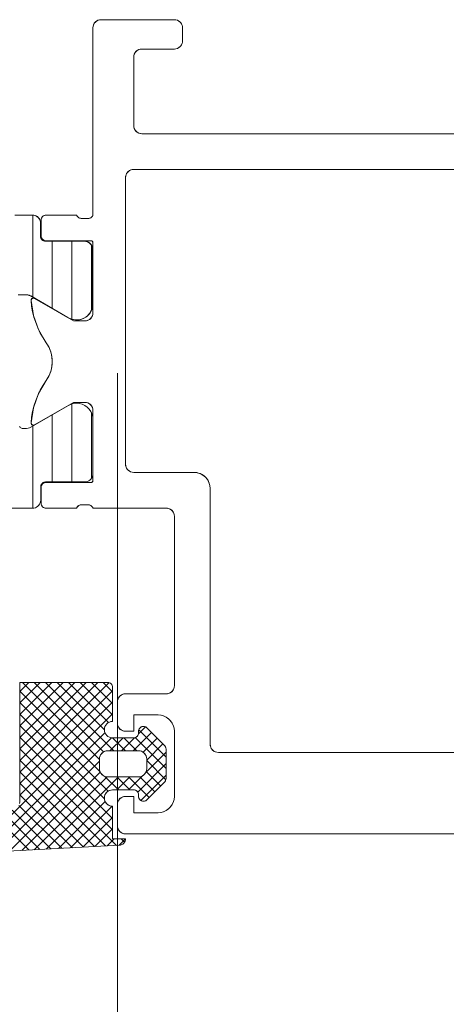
# Model space of a CAD drawing. Header units: metres. Extents: x 69 to 122.5, y -21.4 to -4.6.
# Tile 173 of 250: x 77.398 to 77.4242, y -7.1416 to -7.0812. Entities that reach past the tile are written whole.
import ezdxf

# ---------------------------------------------------------------- set-up
doc = ezdxf.new("R2010")
doc.units = ezdxf.units.M
doc.header["$LTSCALE"] = 0.02
doc.layers.add('032_Metallarbeiten-Fenster', color=7, linetype='Continuous', lineweight=5)

msp = doc.modelspace()

# ---------------------------------------------------------------- linework, layer by layer
at = {"layer": '032_Metallarbeiten-Fenster', "color": 7, "lineweight": 13}
for p, q in [((77.3977, -7.093162), (77.39879, -7.093162)), ((77.39929, -7.093662), (77.39929, -7.094472)), ((77.39959, -7.094772), (77.40199, -7.094772)), ((77.40249, -7.095272), (77.40249, -7.098748)), ((77.398424, -7.098061), (77.397913, -7.098061)), ((77.40096, -7.099447), (77.398675, -7.098128)), ((77.404, -7.102868), (77.404, -8.026349))]:
    msp.add_line(p, q, dxfattribs=at)
at = {"layer": '032_Metallarbeiten-Fenster', "color": 251, "linetype": 'Continuous', "lineweight": 9, "true_color": 0x555555}
for p, q in [((77.3988, -7.098206), (77.3988, -7.093164)), ((77.4, -7.098899), (77.4, -7.094772)), ((77.4012, -7.09956), (77.4012, -7.094772)), ((77.4024, -7.099013), (77.4024, -7.095002)), ((77.4012, -7.109552), (77.4012, -7.104768)), ((77.4, -7.109551), (77.4, -7.10543)), ((77.4024, -7.109335), (77.4024, -7.10529)), ((77.3988, -7.111161), (77.3988, -7.106123)), ((77.398, -7.122414), (77.398553, -7.121862)), ((77.398, -7.123122), (77.39926, -7.121862)), ((77.398, -7.123829), (77.399967, -7.121862)), ((77.398, -7.124536), (77.400674, -7.121862)), ((77.398, -7.125243), (77.401381, -7.121862)), ((77.398, -7.12595), (77.402088, -7.121862)), ((77.398, -7.126657), (77.402795, -7.121862)), ((77.398, -7.127364), (77.403488, -7.121876)), ((77.398172, -7.121862), (77.4029, -7.12659)), ((77.398879, -7.121862), (77.403149, -7.126132)), ((77.399586, -7.121862), (77.403786, -7.126062)), ((77.400293, -7.121862), (77.403201, -7.124769)), ((77.401, -7.121862), (77.403463, -7.124324)), ((77.401708, -7.121862), (77.4037, -7.123854)), ((77.402415, -7.121862), (77.4037, -7.123147)), ((77.403122, -7.121862), (77.4037, -7.12244)), ((77.398, -7.128071), (77.4037, -7.122371)), ((77.398, -7.122397), (77.40293, -7.127327)), ((77.398, -7.128778), (77.4037, -7.123078)), ((77.398, -7.123104), (77.403435, -7.128539)), ((77.395154, -7.132331), (77.4037, -7.123786)), ((77.398, -7.123811), (77.403205, -7.129016)), ((77.395901, -7.132292), (77.403239, -7.124954)), ((77.398, -7.124518), (77.4037, -7.130218)), ((77.404959, -7.126062), (77.406092, -7.124929)), ((77.405294, -7.12502), (77.405723, -7.124591)), ((77.405318, -7.124765), (77.407, -7.126447)), ((77.396647, -7.132253), (77.403644, -7.125256)), ((77.398, -7.125225), (77.4037, -7.130925)), ((77.403545, -7.126062), (77.404345, -7.125262)), ((77.403693, -7.125261), (77.404493, -7.126062)), ((77.404252, -7.126062), (77.405058, -7.125256)), ((77.404401, -7.125262), (77.4052, -7.126062)), ((77.405092, -7.125246), (77.407, -7.127154)), ((77.40558, -7.126148), (77.406446, -7.125283)), ((77.398, -7.125932), (77.403938, -7.131871)), ((77.40573, -7.127412), (77.407, -7.126142)), ((77.4058, -7.126635), (77.406799, -7.125636)), ((77.397393, -7.132214), (77.4029, -7.126707)), ((77.398, -7.126639), (77.403267, -7.131906)), ((77.4058, -7.126661), (77.406975, -7.127836)), ((77.398, -7.127347), (77.402595, -7.131941)), ((77.398139, -7.132175), (77.402946, -7.127368)), ((77.405251, -7.128598), (77.407, -7.12685)), ((77.405767, -7.127336), (77.406659, -7.128227)), ((77.398886, -7.132136), (77.403363, -7.127658)), ((77.399632, -7.132096), (77.404066, -7.127662)), ((77.403235, -7.127632), (77.404065, -7.128462)), ((77.403972, -7.127662), (77.404772, -7.128462)), ((77.403974, -7.128462), (77.404774, -7.127662)), ((77.404679, -7.127662), (77.405952, -7.128934)), ((77.404681, -7.128462), (77.40555, -7.127592)), ((77.405379, -7.127654), (77.406305, -7.128581)), ((77.405443, -7.129114), (77.407, -7.127557)), ((77.398, -7.128054), (77.401923, -7.131976)), ((77.398, -7.128761), (77.401251, -7.132012)), ((77.400378, -7.132057), (77.403253, -7.129182)), ((77.396184, -7.129774), (77.398563, -7.132152)), ((77.396856, -7.129738), (77.399235, -7.132117)), ((77.397528, -7.129703), (77.399907, -7.132082)), ((77.39795, -7.129418), (77.400579, -7.132047)), ((77.401124, -7.132018), (77.403682, -7.12946)), ((77.403645, -7.129456), (77.4037, -7.129511)), ((77.40187, -7.131979), (77.4037, -7.13015)), ((77.402617, -7.13194), (77.4037, -7.130857)), ((77.403363, -7.131901), (77.403802, -7.131462)), ((77.404109, -7.131862), (77.404499, -7.131472)), ((77.404236, -7.131462), (77.404442, -7.131667))]:
    msp.add_line(p, q, dxfattribs=at)
at = {"layer": '032_Metallarbeiten-Fenster', "color": 7, "lineweight": 13}
for points in [[(77.4315, -7.088162), (77.4055, -7.088162), (77.4055, -7.088162), (77.405413, -7.088154), (77.405329, -7.088132), (77.40525, -7.088095), (77.405179, -7.088045), (77.405117, -7.087983), (77.405067, -7.087912), (77.40503, -7.087833), (77.405008, -7.087749), (77.405, -7.087662), (77.405, -7.083462), (77.405, -7.083462), (77.405008, -7.083375), (77.40503, -7.083291), (77.405067, -7.083212), (77.405117, -7.08314), (77.405179, -7.083079), (77.40525, -7.083029), (77.405329, -7.082992), (77.405413, -7.082969), (77.4055, -7.082962), (77.4075, -7.082962), (77.4075, -7.082962), (77.407587, -7.082954), (77.407671, -7.082932), (77.40775, -7.082895), (77.407821, -7.082845), (77.407883, -7.082783), (77.407933, -7.082712), (77.40797, -7.082633), (77.407992, -7.082549), (77.408, -7.082462), (77.408, -7.081662), (77.408, -7.081662), (77.407992, -7.081575), (77.40797, -7.081491), (77.407933, -7.081412), (77.407883, -7.08134), (77.407821, -7.081279), (77.40775, -7.081229), (77.407671, -7.081192), (77.407587, -7.081169), (77.4075, -7.081162), (77.403, -7.081162), (77.403, -7.081162), (77.402913, -7.081169), (77.402829, -7.081192), (77.40275, -7.081229), (77.402679, -7.081279), (77.402617, -7.08134), (77.402567, -7.081412), (77.40253, -7.081491), (77.402508, -7.081575), (77.4025, -7.081662), (77.4025, -7.093162), (77.402481, -7.09321), (77.402453, -7.093254), (77.402417, -7.093292), (77.402376, -7.093322), (77.402329, -7.093345), (77.402279, -7.093358), (77.402227, -7.093362), (77.401773, -7.093362), (77.401773, -7.093362), (77.401721, -7.093358), (77.401671, -7.093345), (77.401624, -7.093322), (77.401583, -7.093292), (77.401547, -7.093254), (77.401519, -7.09321), (77.4015, -7.093162), (77.39962, -7.093162), (77.39962, -7.093162), (77.399568, -7.093166), (77.399517, -7.09318), (77.39947, -7.093202), (77.399427, -7.093232), (77.39939, -7.093269), (77.39936, -7.093312), (77.399338, -7.093359), (77.399325, -7.09341), (77.39932, -7.093462), (77.39932, -7.094442), (77.39932, -7.094442), (77.399325, -7.094494), (77.399338, -7.094544), (77.39936, -7.094592), (77.39939, -7.094635), (77.399427, -7.094671), (77.39947, -7.094701), (77.399517, -7.094724), (77.399568, -7.094737), (77.39962, -7.094742), (77.40238, -7.094742), (77.40238, -7.094742), (77.402401, -7.094744), (77.402421, -7.094749), (77.40244, -7.094758), (77.402457, -7.09477), (77.402472, -7.094785), (77.402484, -7.094802), (77.402493, -7.094821), (77.402498, -7.094841), (77.4025, -7.094862), (77.4025, -7.099162), (77.4025, -7.099162), (77.402492, -7.099249), (77.40247, -7.099333), (77.402433, -7.099412), (77.402383, -7.099483), (77.402321, -7.099545), (77.40225, -7.099595), (77.402171, -7.099632), (77.402087, -7.099654), (77.402, -7.099662), (77.4013, -7.099662), (77.398907, -7.09828), (77.398907, -7.09828), (77.398883, -7.098269), (77.398856, -7.098263), (77.398829, -7.098262), (77.398802, -7.098266), (77.398777, -7.098276), (77.398754, -7.09829), (77.398734, -7.098309), (77.398719, -7.098331), (77.398707, -7.098355), (77.398701, -7.098382), (77.3987, -7.098409), (77.3987, -7.098409), (77.398846, -7.099324), (77.399158, -7.100197), (77.399626, -7.100997), (77.399626, -7.100997), (77.399806, -7.101302), (77.399929, -7.101635), (77.399992, -7.101984), (77.399992, -7.102339), (77.399929, -7.102688), (77.399806, -7.103021), (77.399626, -7.103327), (77.399626, -7.103327), (77.399158, -7.104127), (77.398846, -7.104999), (77.3987, -7.105915), (77.3987, -7.105915), (77.398701, -7.105942), (77.398707, -7.105968), (77.398719, -7.105993), (77.398734, -7.106015), (77.398754, -7.106033), (77.398777, -7.106047), (77.398802, -7.106057), (77.398829, -7.106061), (77.398856, -7.106061), (77.398883, -7.106054), (77.398907, -7.106043), (77.4013, -7.104662), (77.402, -7.104662), (77.402, -7.104662), (77.402087, -7.104669), (77.402171, -7.104692), (77.40225, -7.104729), (77.402321, -7.104779), (77.402383, -7.10484), (77.402433, -7.104912), (77.40247, -7.104991), (77.402492, -7.105075), (77.4025, -7.105162), (77.4025, -7.109462), (77.4025, -7.109462), (77.402498, -7.109483), (77.402493, -7.109503), (77.402484, -7.109522), (77.402472, -7.109539), (77.402457, -7.109554), (77.40244, -7.109566), (77.402421, -7.109574), (77.402401, -7.10958), (77.40238, -7.109582), (77.39962, -7.109582), (77.39962, -7.109582), (77.399568, -7.109586), (77.399517, -7.1096), (77.39947, -7.109622), (77.399427, -7.109652), (77.39939, -7.109689), (77.39936, -7.109732), (77.399338, -7.109779), (77.399325, -7.10983), (77.39932, -7.109882), (77.39932, -7.110862), (77.39932, -7.110862), (77.399325, -7.110914), (77.399338, -7.110964), (77.39936, -7.111012), (77.39939, -7.111055), (77.399427, -7.111092), (77.39947, -7.111122), (77.399517, -7.111144), (77.399568, -7.111157), (77.39962, -7.111162), (77.4015, -7.111162), (77.4015, -7.111162), (77.401519, -7.111114), (77.401547, -7.11107), (77.401583, -7.111032), (77.401624, -7.111001), (77.401671, -7.110979), (77.401721, -7.110965), (77.401773, -7.110962), (77.402227, -7.110962), (77.402227, -7.110962), (77.402279, -7.110965), (77.402329, -7.110979), (77.402376, -7.111001), (77.402417, -7.111032), (77.402453, -7.11107), (77.402481, -7.111114), (77.4025, -7.111162), (77.407, -7.111162), (77.407, -7.111162), (77.407087, -7.111169), (77.407171, -7.111192), (77.40725, -7.111229), (77.407321, -7.111279), (77.407383, -7.11134), (77.407433, -7.111412), (77.40747, -7.111491), (77.407492, -7.111575), (77.4075, -7.111662), (77.4075, -7.122062), (77.4075, -7.122062), (77.407492, -7.122149), (77.40747, -7.122233), (77.407433, -7.122312), (77.407383, -7.122383), (77.407321, -7.122445), (77.40725, -7.122495), (77.407171, -7.122532), (77.407087, -7.122554), (77.407, -7.122562), (77.4045, -7.122562), (77.4045, -7.122562), (77.404413, -7.122569), (77.404329, -7.122592), (77.40425, -7.122629), (77.404179, -7.122679), (77.404117, -7.12274), (77.404067, -7.122812), (77.40403, -7.122891), (77.404008, -7.122975), (77.404, -7.123062), (77.404, -7.124362), (77.404, -7.124362), (77.404008, -7.124449), (77.40403, -7.124533), (77.404067, -7.124612), (77.404117, -7.124683), (77.404179, -7.124745), (77.40425, -7.124795), (77.404329, -7.124832), (77.404413, -7.124854), (77.4045, -7.124862), (77.405, -7.124862), (77.405, -7.123862), (77.4065, -7.123862), (77.4065, -7.123862), (77.406674, -7.123877), (77.406842, -7.123922), (77.407, -7.123996), (77.407143, -7.124096), (77.407266, -7.124219), (77.407366, -7.124362), (77.40744, -7.12452), (77.407485, -7.124688), (77.4075, -7.124862), (77.4075, -7.128862), (77.4075, -7.128862), (77.407485, -7.129035), (77.40744, -7.129204), (77.407366, -7.129362), (77.407266, -7.129504), (77.407143, -7.129628), (77.407, -7.129728), (77.406842, -7.129801), (77.406674, -7.129847), (77.4065, -7.129862), (77.405, -7.129862), (77.405, -7.128862), (77.4045, -7.128862), (77.4045, -7.128862), (77.404413, -7.128869), (77.404329, -7.128892), (77.40425, -7.128929), (77.404179, -7.128979), (77.404117, -7.12904), (77.404067, -7.129112), (77.40403, -7.129191), (77.404008, -7.129275), (77.404, -7.129362), (77.404, -7.130662), (77.404, -7.130662), (77.404008, -7.130749), (77.40403, -7.130833), (77.404067, -7.130912), (77.404117, -7.130983), (77.404179, -7.131045), (77.40425, -7.131095), (77.404329, -7.131132), (77.404413, -7.131154), (77.4045, -7.131162), (77.4335, -7.131162)], [(77.4315, -7.090362), (77.405, -7.090362), (77.405, -7.090362), (77.404913, -7.090369), (77.404829, -7.090392), (77.40475, -7.090429), (77.404679, -7.090479), (77.404617, -7.09054), (77.404567, -7.090612), (77.40453, -7.090691), (77.404508, -7.090775), (77.4045, -7.090862), (77.4045, -7.108462), (77.4045, -7.108462), (77.404508, -7.108549), (77.40453, -7.108633), (77.404567, -7.108712), (77.404617, -7.108783), (77.404679, -7.108845), (77.40475, -7.108895), (77.404829, -7.108932), (77.404913, -7.108954), (77.405, -7.108962), (77.4087, -7.108962), (77.4087, -7.108962), (77.408874, -7.108977), (77.409042, -7.109022), (77.4092, -7.109096), (77.409343, -7.109196), (77.409466, -7.109319), (77.409566, -7.109462), (77.40964, -7.10962), (77.409685, -7.109788), (77.4097, -7.109962), (77.4097, -7.125662), (77.4097, -7.125662), (77.409708, -7.125749), (77.40973, -7.125833), (77.409767, -7.125912), (77.409817, -7.125983), (77.409879, -7.126045), (77.40995, -7.126095), (77.410029, -7.126132), (77.410113, -7.126154), (77.4102, -7.126162), (77.4315, -7.126162)], [(77.39929, -7.093662), (77.399284, -7.093583), (77.399266, -7.093507), (77.399236, -7.093435), (77.399195, -7.093368), (77.399144, -7.093308), (77.399144, -7.093308), (77.399084, -7.093257), (77.399017, -7.093216), (77.398945, -7.093186), (77.398868, -7.093168), (77.39879, -7.093162)], [(77.39929, -7.094472), (77.399294, -7.094519), (77.399305, -7.094565), (77.399323, -7.094608), (77.399347, -7.094648), (77.399378, -7.094684), (77.399378, -7.094684), (77.399423, -7.094721), (77.399475, -7.094749), (77.399531, -7.094766), (77.39959, -7.094772)], [(77.40249, -7.095272), (77.402484, -7.095193), (77.402466, -7.095117), (77.402436, -7.095045), (77.402395, -7.094978), (77.402344, -7.094918), (77.402344, -7.094918), (77.402284, -7.094867), (77.402217, -7.094826), (77.402145, -7.094796), (77.402068, -7.094778), (77.40199, -7.094772)], [(77.398675, -7.098128), (77.398616, -7.098099), (77.398554, -7.098078), (77.398554, -7.098078), (77.39849, -7.098066), (77.398424, -7.098061)], [(77.40096, -7.099447), (77.401107, -7.099525), (77.401264, -7.099578), (77.401429, -7.099603), (77.401595, -7.099601), (77.401759, -7.099572), (77.401916, -7.099516), (77.401916, -7.099516), (77.402061, -7.099434), (77.40219, -7.09933), (77.402301, -7.099205), (77.402389, -7.099064), (77.402453, -7.09891), (77.40249, -7.098748)], [(77.35621, -7.111162), (77.39879, -7.111162), (77.39879, -7.111162), (77.398877, -7.111154), (77.398961, -7.111132), (77.39904, -7.111095), (77.399111, -7.111045), (77.399173, -7.110983), (77.399223, -7.110912), (77.39926, -7.110833), (77.399282, -7.110749), (77.39929, -7.110662), (77.39929, -7.109851), (77.39929, -7.109851), (77.399295, -7.109799), (77.399308, -7.109749), (77.39933, -7.109701), (77.39936, -7.109659), (77.399397, -7.109622), (77.39944, -7.109592), (77.399487, -7.109569), (77.399538, -7.109556), (77.39959, -7.109551), (77.40199, -7.109552), (77.40199, -7.109552), (77.402077, -7.109544), (77.402161, -7.109522), (77.40224, -7.109485), (77.402311, -7.109435), (77.402373, -7.109373), (77.402423, -7.109302), (77.40246, -7.109223), (77.402482, -7.109139), (77.40249, -7.109052), (77.40249, -7.105575), (77.40249, -7.105575), (77.402448, -7.105399), (77.402375, -7.105233), (77.402273, -7.105082), (77.402145, -7.104953), (77.401996, -7.104849), (77.401831, -7.104774), (77.401655, -7.10473), (77.401474, -7.104718), (77.401294, -7.104739), (77.401121, -7.104792), (77.40096, -7.104876), (77.398676, -7.106195), (77.398676, -7.106195), (77.398597, -7.106232), (77.398513, -7.106254), (77.398426, -7.106262), (77.3982, -7.106262), (77.3982, -7.106262), (77.398157, -7.106258), (77.398114, -7.106247), (77.398075, -7.106228), (77.398039, -7.106203), (77.398008, -7.106172), (77.397983, -7.106137)], [(77.398, -7.121862), (77.4034, -7.121862), (77.4034, -7.121862), (77.403459, -7.121867), (77.403515, -7.121885), (77.403567, -7.121912), (77.403612, -7.12195), (77.403649, -7.121995), (77.403677, -7.122047), (77.403694, -7.122103), (77.4037, -7.122162), (77.4037, -7.124262), (77.4037, -7.124262), (77.403602, -7.124271), (77.403509, -7.1243), (77.403422, -7.124346), (77.403346, -7.124408), (77.403284, -7.124484), (77.403238, -7.12457), (77.40321, -7.124664), (77.4032, -7.124762), (77.4032, -7.124762), (77.40321, -7.124859), (77.403238, -7.124953), (77.403284, -7.12504), (77.403346, -7.125115), (77.403422, -7.125177), (77.403509, -7.125224), (77.403602, -7.125252), (77.4037, -7.125262), (77.405, -7.125262), (77.405, -7.125262), (77.405052, -7.125257), (77.405103, -7.125244), (77.40515, -7.125222), (77.405193, -7.125192), (77.40523, -7.125155), (77.40526, -7.125112), (77.405282, -7.125064), (77.405295, -7.125014), (77.4053, -7.124962), (77.4053, -7.124862), (77.4053, -7.124862), (77.405305, -7.124808), (77.405319, -7.124755), (77.405343, -7.124707), (77.405375, -7.124663), (77.405415, -7.124626), (77.405461, -7.124596), (77.405511, -7.124575), (77.405564, -7.124564), (77.405618, -7.124562), (77.405672, -7.12457), (77.405723, -7.124588), (77.40577, -7.124615), (77.405812, -7.12465), (77.406853, -7.12569), (77.406853, -7.12569), (77.406904, -7.12575), (77.406945, -7.125816), (77.406975, -7.125889), (77.406994, -7.125965), (77.407, -7.126044), (77.407, -7.12768), (77.407, -7.12768), (77.406994, -7.127758), (77.406975, -7.127834), (77.406945, -7.127907), (77.406904, -7.127974), (77.406853, -7.128033), (77.405812, -7.129074), (77.405812, -7.129074), (77.405767, -7.129111), (77.405715, -7.129139), (77.405659, -7.129156), (77.4056, -7.129162), (77.405541, -7.129156), (77.405485, -7.129139), (77.405433, -7.129111), (77.405388, -7.129074), (77.405351, -7.129028), (77.405323, -7.128977), (77.405306, -7.12892), (77.4053, -7.128862), (77.4053, -7.128762), (77.4053, -7.128762), (77.405295, -7.12871), (77.405282, -7.128659), (77.40526, -7.128612), (77.40523, -7.128569), (77.405193, -7.128532), (77.40515, -7.128502), (77.405103, -7.12848), (77.405052, -7.128466), (77.405, -7.128462), (77.4037, -7.128462), (77.4037, -7.128462), (77.403613, -7.128469), (77.403529, -7.128492), (77.40345, -7.128529), (77.403379, -7.128579), (77.403317, -7.12864), (77.403267, -7.128712), (77.40323, -7.128791), (77.403208, -7.128875), (77.4032, -7.128962), (77.4032, -7.128962), (77.403208, -7.129049), (77.40323, -7.129133), (77.403267, -7.129212), (77.403317, -7.129283), (77.403379, -7.129345), (77.40345, -7.129395), (77.403529, -7.129432), (77.403613, -7.129454), (77.4037, -7.129462), (77.4037, -7.131462), (77.4045, -7.131462), (77.4045, -7.131462), (77.404493, -7.131537), (77.404472, -7.13161), (77.404437, -7.131677), (77.40439, -7.131737), (77.404333, -7.131787), (77.404267, -7.131825), (77.404196, -7.13185), (77.404121, -7.131861), (77.393035, -7.132442)]]:
    msp.add_lwpolyline(points, dxfattribs=at)
at = {"layer": '032_Metallarbeiten-Fenster', "color": 7, "linetype": 'Continuous', "lineweight": 13}
for points in [[(77.4315, -7.088162), (77.4055, -7.088162), (77.405402, -7.088152), (77.405309, -7.088124), (77.405222, -7.088077), (77.405146, -7.088015), (77.405084, -7.087939), (77.405038, -7.087853), (77.40501, -7.087759), (77.405, -7.087662), (77.405, -7.083462), (77.40501, -7.083364), (77.405038, -7.08327), (77.405084, -7.083184), (77.405146, -7.083108), (77.405222, -7.083046), (77.405309, -7.083), (77.405402, -7.082971), (77.4055, -7.082962), (77.4075, -7.082962), (77.407598, -7.082952), (77.407691, -7.082924), (77.407778, -7.082877), (77.407854, -7.082815), (77.407916, -7.082739), (77.407962, -7.082653), (77.40799, -7.082559), (77.408, -7.082462), (77.408, -7.081662), (77.40799, -7.081564), (77.407962, -7.08147), (77.407916, -7.081384), (77.407854, -7.081308), (77.407778, -7.081246), (77.407691, -7.0812), (77.407598, -7.081171), (77.4075, -7.081162), (77.403, -7.081162), (77.402902, -7.081171), (77.402809, -7.0812), (77.402722, -7.081246), (77.402646, -7.081308), (77.402584, -7.081384), (77.402538, -7.08147), (77.40251, -7.081564), (77.4025, -7.081662), (77.4025, -7.093162), (77.402484, -7.093203), (77.402462, -7.093241), (77.402435, -7.093275), (77.402402, -7.093305), (77.402365, -7.093328), (77.402325, -7.093346), (77.402282, -7.093357), (77.402238, -7.093362), (77.401773, -7.093362), (77.401728, -7.093359), (77.401684, -7.093349), (77.401642, -7.093332), (77.401603, -7.093308), (77.401568, -7.093278), (77.401539, -7.093243), (77.401516, -7.093204), (77.4015, -7.093162), (77.39962, -7.093162), (77.399561, -7.093167), (77.399505, -7.093185), (77.399453, -7.093212), (77.399408, -7.09325), (77.399371, -7.093295), (77.399343, -7.093347), (77.399326, -7.093403), (77.39932, -7.093462), (77.39932, -7.094442), (77.399326, -7.0945), (77.399343, -7.094556), (77.399371, -7.094608), (77.399408, -7.094654), (77.399453, -7.094691), (77.399505, -7.094719), (77.399561, -7.094736), (77.39962, -7.094742), (77.40238, -7.094742), (77.402403, -7.094744), (77.402426, -7.094751), (77.402447, -7.094762), (77.402465, -7.094777), (77.40248, -7.094795), (77.402491, -7.094816), (77.402498, -7.094838), (77.4025, -7.094862), (77.4025, -7.099162), (77.40249, -7.099259), (77.402462, -7.099353), (77.402416, -7.099439), (77.402354, -7.099515), (77.402278, -7.099577), (77.402191, -7.099624), (77.402098, -7.099652), (77.402, -7.099662), (77.4013, -7.099662), (77.398907, -7.09828), (77.398873, -7.098266), (77.398836, -7.098262), (77.398799, -7.098267), (77.398765, -7.098283), (77.398737, -7.098306), (77.398715, -7.098337), (77.398703, -7.098372), (77.3987, -7.098409), (77.398735, -7.098755), (77.398794, -7.099098), (77.398876, -7.099436), (77.398982, -7.099768), (77.39911, -7.100091), (77.399261, -7.100405), (77.399433, -7.100707), (77.399626, -7.100997), (77.399786, -7.101262), (77.399904, -7.10155), (77.399976, -7.101852), (77.4, -7.102162), (77.399976, -7.102471), (77.399904, -7.102774), (77.399786, -7.103061), (77.399626, -7.103327), (77.399433, -7.103616), (77.399261, -7.103919), (77.39911, -7.104232), (77.398982, -7.104556), (77.398876, -7.104887), (77.398794, -7.105225), (77.398735, -7.105568), (77.3987, -7.105915), (77.398703, -7.105952), (77.398715, -7.105987), (77.398737, -7.106017), (77.398765, -7.106041), (77.398799, -7.106056), (77.398836, -7.106062), (77.398873, -7.106057), (77.398907, -7.106043), (77.4013, -7.104662), (77.402, -7.104662), (77.402098, -7.104671), (77.402191, -7.1047), (77.402278, -7.104746), (77.402354, -7.104808), (77.402416, -7.104884), (77.402462, -7.10497), (77.40249, -7.105064), (77.4025, -7.105162), (77.4025, -7.109462), (77.402498, -7.109485), (77.402491, -7.109508), (77.40248, -7.109528), (77.402465, -7.109547), (77.402447, -7.109562), (77.402426, -7.109573), (77.402403, -7.109579), (77.40238, -7.109582), (77.39962, -7.109582), (77.399561, -7.109588), (77.399505, -7.109605), (77.399453, -7.109632), (77.399408, -7.10967), (77.399371, -7.109715), (77.399343, -7.109767), (77.399326, -7.109823), (77.39932, -7.109882), (77.39932, -7.110862), (77.399326, -7.11092), (77.399343, -7.110977), (77.399371, -7.111028), (77.399408, -7.111074), (77.399453, -7.111111), (77.399505, -7.111139), (77.399561, -7.111156), (77.39962, -7.111162), (77.4015, -7.111162), (77.401516, -7.111121), (77.401538, -7.111082), (77.401566, -7.111048), (77.401598, -7.111019), (77.401635, -7.110995), (77.401676, -7.110977), (77.401718, -7.110966), (77.401762, -7.110962), (77.402227, -7.110962), (77.402272, -7.110964), (77.402316, -7.110975), (77.402359, -7.110992), (77.402397, -7.111016), (77.402432, -7.111045), (77.402461, -7.11108), (77.402484, -7.111119), (77.4025, -7.111162), (77.407, -7.111162), (77.407098, -7.111171), (77.407191, -7.1112), (77.407278, -7.111246), (77.407354, -7.111308), (77.407416, -7.111384), (77.407462, -7.11147), (77.40749, -7.111564), (77.4075, -7.111662), (77.4075, -7.122062), (77.40749, -7.122159), (77.407462, -7.122253), (77.407416, -7.122339), (77.407354, -7.122415), (77.407278, -7.122477), (77.407191, -7.122524), (77.407098, -7.122552), (77.407, -7.122562), (77.4045, -7.122562), (77.404402, -7.122571), (77.404309, -7.1226), (77.404222, -7.122646), (77.404146, -7.122708), (77.404084, -7.122784), (77.404038, -7.12287), (77.40401, -7.122964), (77.404, -7.123062), (77.404, -7.124362), (77.40401, -7.124459), (77.404038, -7.124553), (77.404084, -7.124639), (77.404146, -7.124715), (77.404222, -7.124777), (77.404309, -7.124824), (77.404402, -7.124852), (77.4045, -7.124862), (77.405, -7.124862), (77.405, -7.123862), (77.4065, -7.123862), (77.406695, -7.123881), (77.406883, -7.123938), (77.407056, -7.12403), (77.407207, -7.124155), (77.407331, -7.124306), (77.407424, -7.124479), (77.407481, -7.124667), (77.4075, -7.124862), (77.4075, -7.128862), (77.407481, -7.129057), (77.407424, -7.129244), (77.407331, -7.129417), (77.407207, -7.129569), (77.407056, -7.129693), (77.406883, -7.129786), (77.406695, -7.129842), (77.4065, -7.129862), (77.405, -7.129862), (77.405, -7.128862), (77.4045, -7.128862), (77.404402, -7.128871), (77.404309, -7.1289), (77.404222, -7.128946), (77.404146, -7.129008), (77.404084, -7.129084), (77.404038, -7.12917), (77.40401, -7.129264), (77.404, -7.129362), (77.404, -7.130662), (77.40401, -7.130759), (77.404038, -7.130853), (77.404084, -7.130939), (77.404146, -7.131015), (77.404222, -7.131077), (77.404309, -7.131124), (77.404402, -7.131152), (77.4045, -7.131162), (77.4335, -7.131162)], [(77.4315, -7.126162), (77.4102, -7.126162), (77.410102, -7.126152), (77.410009, -7.126124), (77.409922, -7.126077), (77.409846, -7.126015), (77.409784, -7.125939), (77.409738, -7.125853), (77.40971, -7.125759), (77.4097, -7.125662), (77.4097, -7.109962), (77.409681, -7.109767), (77.409624, -7.109579), (77.409531, -7.109406), (77.409407, -7.109255), (77.409256, -7.10913), (77.409083, -7.109038), (77.408895, -7.108981), (77.4087, -7.108962), (77.405, -7.108962), (77.404902, -7.108952), (77.404809, -7.108924), (77.404722, -7.108877), (77.404646, -7.108815), (77.404584, -7.108739), (77.404538, -7.108653), (77.40451, -7.108559), (77.4045, -7.108462), (77.4045, -7.090862), (77.40451, -7.090764), (77.404538, -7.09067), (77.404584, -7.090584), (77.404646, -7.090508), (77.404722, -7.090446), (77.404809, -7.0904), (77.404902, -7.090371), (77.405, -7.090362), (77.4315, -7.090362)], [(77.397913, -7.098061), (77.398414, -7.098061), (77.398447, -7.098062), (77.39848, -7.098066), (77.398512, -7.098071), (77.398544, -7.098078), (77.398576, -7.098088), (77.398606, -7.098099), (77.398636, -7.098113), (77.398665, -7.098128), (77.40095, -7.099447), (77.401174, -7.099555), (77.401419, -7.099603), (77.401668, -7.09959), (77.401906, -7.099516), (77.402118, -7.099385), (77.402291, -7.099205), (77.402414, -7.098989), (77.40248, -7.098748), (77.40248, -7.095272), (77.40247, -7.095174), (77.402442, -7.09508), (77.402396, -7.094994), (77.402334, -7.094918), (77.402258, -7.094856), (77.402171, -7.09481), (77.402078, -7.094781), (77.40198, -7.094772), (77.39958, -7.094772), (77.399521, -7.094766), (77.399465, -7.094749), (77.399413, -7.094721), (77.399368, -7.094684), (77.399331, -7.094639), (77.399303, -7.094587), (77.399286, -7.094531), (77.39928, -7.094472), (77.39928, -7.093662), (77.39927, -7.093564), (77.399242, -7.09347), (77.399196, -7.093384), (77.399134, -7.093308), (77.399058, -7.093246), (77.398971, -7.0932), (77.398878, -7.093171), (77.39878, -7.093162), (77.3977, -7.093162)], [(77.393035, -7.132442), (77.404121, -7.131861), (77.404196, -7.13185), (77.404267, -7.131825), (77.404333, -7.131787), (77.40439, -7.131737), (77.404437, -7.131677), (77.404472, -7.13161), (77.404493, -7.131537), (77.4045, -7.131462), (77.4037, -7.131462), (77.4037, -7.129462), (77.403602, -7.129452), (77.403509, -7.129424), (77.403422, -7.129377), (77.403346, -7.129315), (77.403284, -7.12924), (77.403238, -7.129153), (77.40321, -7.129059), (77.4032, -7.128962), (77.40321, -7.128864), (77.403238, -7.12877), (77.403284, -7.128684), (77.403346, -7.128608), (77.403422, -7.128546), (77.403509, -7.1285), (77.403602, -7.128471), (77.4037, -7.128462), (77.405, -7.128462), (77.405059, -7.128468), (77.405115, -7.128485), (77.405167, -7.128512), (77.405212, -7.12855), (77.405249, -7.128595), (77.405277, -7.128647), (77.405294, -7.128703), (77.4053, -7.128762), (77.4053, -7.128862), (77.405313, -7.128949), (77.405351, -7.129028), (77.40541, -7.129094), (77.405485, -7.129139), (77.405571, -7.12916), (77.405659, -7.129156), (77.405741, -7.129126), (77.405812, -7.129074), (77.406853, -7.128033), (77.406886, -7.127997), (77.406916, -7.127958), (77.406941, -7.127915), (77.406962, -7.127871), (77.406978, -7.127825), (77.40699, -7.127777), (77.406998, -7.127729), (77.407, -7.12768), (77.407, -7.126044), (77.406998, -7.125995), (77.40699, -7.125946), (77.406978, -7.125898), (77.406962, -7.125852), (77.406941, -7.125808), (77.406916, -7.125766), (77.406886, -7.125726), (77.406853, -7.12569), (77.405812, -7.12465), (77.405741, -7.124597), (77.405659, -7.124568), (77.405571, -7.124563), (77.405485, -7.124585), (77.40541, -7.12463), (77.405351, -7.124695), (77.405313, -7.124775), (77.4053, -7.124862), (77.4053, -7.124962), (77.405294, -7.12502), (77.405277, -7.125077), (77.405249, -7.125128), (77.405212, -7.125174), (77.405167, -7.125211), (77.405115, -7.125239), (77.405059, -7.125256), (77.405, -7.125262), (77.4037, -7.125262), (77.403602, -7.125252), (77.403509, -7.125224), (77.403422, -7.125177), (77.403346, -7.125115), (77.403284, -7.12504), (77.403238, -7.124953), (77.40321, -7.124859), (77.4032, -7.124762), (77.40321, -7.124664), (77.403238, -7.12457), (77.403284, -7.124484), (77.403346, -7.124408), (77.403422, -7.124346), (77.403509, -7.1243), (77.403602, -7.124271), (77.4037, -7.124262), (77.4037, -7.124262), (77.4037, -7.122162), (77.403694, -7.122103), (77.403677, -7.122047), (77.403649, -7.121995), (77.403612, -7.12195), (77.403567, -7.121912), (77.403515, -7.121885), (77.403459, -7.121867), (77.4034, -7.121862), (77.398, -7.121862), (77.398, -7.129204), (77.397991, -7.129298)]]:
    msp.add_lwpolyline(points, dxfattribs=at)
at = {"layer": '032_Metallarbeiten-Fenster', "color": 7, "lineweight": 13}
msp.add_lwpolyline([(77.4034, -7.127662), (77.403313, -7.127654), (77.403229, -7.127632), (77.40315, -7.127595), (77.403079, -7.127545), (77.403017, -7.127483), (77.402967, -7.127412), (77.40293, -7.127333), (77.402908, -7.127249), (77.4029, -7.127162), (77.4029, -7.126562), (77.4029, -7.126562), (77.402908, -7.126475), (77.40293, -7.126391), (77.402967, -7.126312), (77.403017, -7.12624), (77.403079, -7.126179), (77.40315, -7.126129), (77.403229, -7.126092), (77.403313, -7.126069), (77.4034, -7.126062), (77.4053, -7.126062), (77.4053, -7.126062), (77.405387, -7.126069), (77.405471, -7.126092), (77.40555, -7.126129), (77.405621, -7.126179), (77.405683, -7.12624), (77.405733, -7.126312), (77.40577, -7.126391), (77.405792, -7.126475), (77.4058, -7.126562), (77.4058, -7.127162), (77.4058, -7.127162), (77.405792, -7.127249), (77.40577, -7.127333), (77.405733, -7.127412), (77.405683, -7.127483), (77.405621, -7.127545), (77.40555, -7.127595), (77.405471, -7.127632), (77.405387, -7.127654), (77.4053, -7.127662)], close=True, dxfattribs=at)
at = {"layer": '032_Metallarbeiten-Fenster', "color": 7, "linetype": 'Continuous', "lineweight": 13}
msp.add_lwpolyline([(77.4058, -7.126562), (77.4058, -7.127162), (77.40579, -7.127259), (77.405762, -7.127353), (77.405716, -7.12744), (77.405654, -7.127515), (77.405578, -7.127577), (77.405491, -7.127624), (77.405398, -7.127652), (77.4053, -7.127662), (77.4034, -7.127662), (77.403302, -7.127652), (77.403209, -7.127624), (77.403122, -7.127577), (77.403046, -7.127515), (77.402984, -7.12744), (77.402938, -7.127353), (77.40291, -7.127259), (77.4029, -7.127162), (77.4029, -7.126562), (77.40291, -7.126464), (77.402938, -7.12637), (77.402984, -7.126284), (77.403046, -7.126208), (77.403122, -7.126146), (77.403209, -7.1261), (77.403302, -7.126071), (77.4034, -7.126062), (77.4053, -7.126062), (77.405398, -7.126071), (77.405491, -7.1261), (77.405578, -7.126146), (77.405654, -7.126208), (77.405716, -7.126284), (77.405762, -7.12637), (77.40579, -7.126464)], close=True, dxfattribs=at)

doc.saveas('drawing.dxf')
